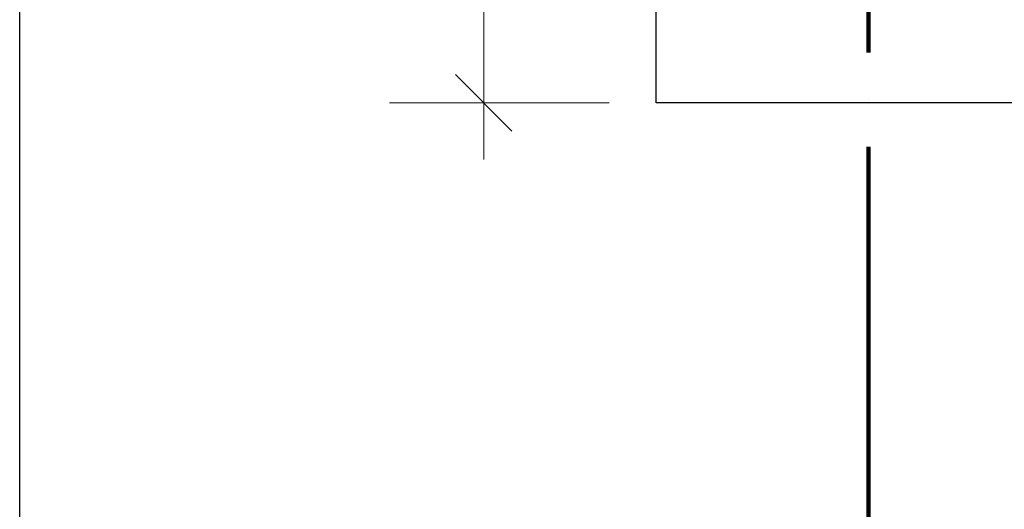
# Model space of a CAD drawing. Header units: millimetres. Extents: x 0 to 60000, y 0 to 29700.
# Tile 78 of 86: x 35351 to 36395, y 20794 to 21313. Entities that reach past the tile are written whole.
import ezdxf

# ---------------------------------------------------------------- set-up
doc = ezdxf.new("R2010")
doc.units = ezdxf.units.MM
doc.linetypes.add('STRICHPUNKT2_S11', pattern=[500, 400, -50, 0, -50])
doc.linetypes.add('STRICHPUNKT2_S5', pattern=[1100, 800, -100, 100, -100])
for name, color, linetype, lineweight in [('Ogólne', 7, 'Continuous', 25), ('Osie', 30, 'STRICHPUNKT2_S5', 18), ('Standard', 7, 'Continuous', 25)]:
    doc.layers.add(name, color=color, linetype=linetype, lineweight=lineweight)

msp = doc.modelspace()

# ---------------------------------------------------------------- linework, layer by layer
at = {"layer": 'Ogólne', "color": 4, "linetype": 'Continuous', "lineweight": 13, "transparency": 33554687}
for p, q in [((35843, 21224.8), (35843, 22034.7)), ((35873, 21194.8), (35813, 21254.8)), ((35843, 21224.8), (35743, 21224.8)), ((35843, 21224.8), (35943, 21224.8)), ((35843, 21224.8), (35843, 21164.8))]:
    msp.add_line(p, q, dxfattribs=at)
msp.add_lwpolyline([(35843, 21224.8), (35866.8, 21224.8), (35866.8, 21224.8), (35976, 21224.8)], dxfattribs=at)
at = {"layer": 'Osie', "color": 1, "linetype": 'STRICHPUNKT2_S11', "lineweight": 140, "transparency": 33554687}
msp.add_line((36251, 4274.8), (36251, 25274.8), dxfattribs=at)
at = {"layer": 'Standard', "color": 3, "linetype": 'Continuous', "lineweight": 25, "transparency": 33554687}
for p, q in [((35351, 20324.8), (35351, 21744.8)), ((36026, 21224.8), (36026, 21744.8)), ((36476, 21224.8), (36026, 21224.8))]:
    msp.add_line(p, q, dxfattribs=at)

doc.saveas('drawing.dxf')
